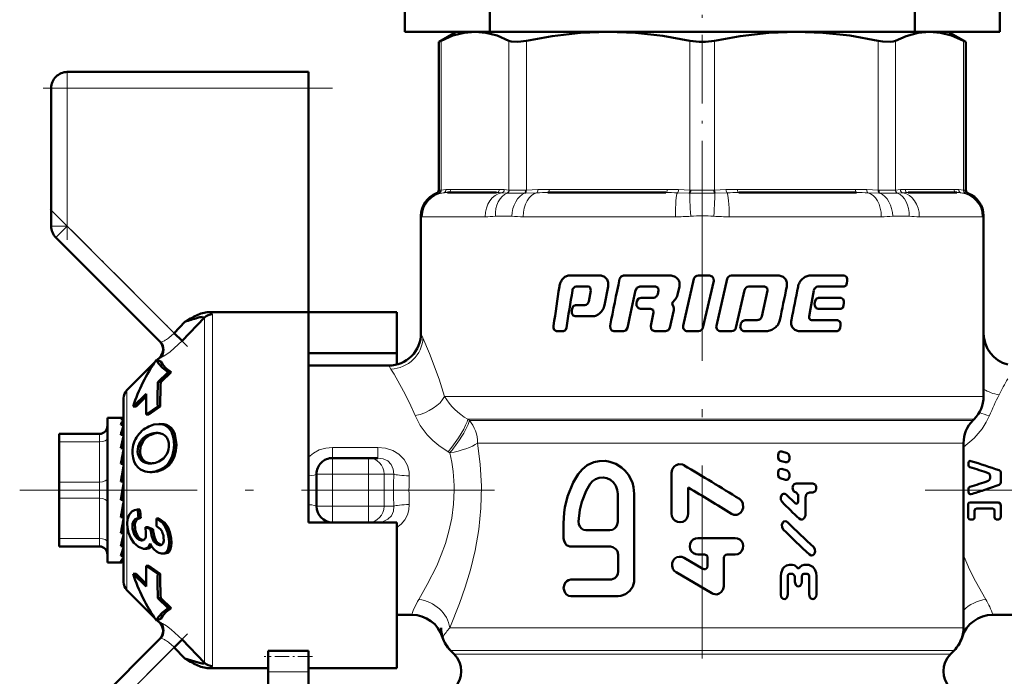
# Model space of a CAD drawing. Extents: x -1976 to 2357, y -1856 to 698.
# Tile 40 of 60: x 104 to 165, y -139 to -98. Entities that reach past the tile are written whole.
import ezdxf

# ---------------------------------------------------------------- set-up
doc = ezdxf.new("R2010")
doc.units = 0
doc.linetypes.add('DASHDOT', pattern=[18.5, 12, -3, 0.5, -3])

msp = doc.modelspace()

# ---------------------------------------------------------------- linework, layer by layer
at = {"color": 7, "linetype": 'DASHDOT', "lineweight": 18, "ltscale": 0.355646}
msp.add_line((146.565, -109.474), (146.565, -95.248), dxfattribs=at)
at = {"color": 7, "lineweight": 50}
for p, q in [((128.065, -98.434), (128.065, -96.434)), ((165.065, -98.434), (165.065, -96.434)), ((133.345, -98.434), (133.345, -96.934)), ((159.786, -98.434), (159.786, -96.934)), ((128.065, -98.434), (131.264, -98.434)), ((131.265, -98.434), (130.169, -99.066)), ((131.265, -98.434), (130.169, -99.066)), ((131.265, -98.434), (132.43, -98.434)), ((132.43, -98.434), (132.398, -98.434)), ((132.461, -98.434), (132.43, -98.434)), ((132.43, -98.434), (140.71, -98.434)), ((140.71, -98.434), (146.565, -98.434)), ((146.565, -98.434), (152.42, -98.434)), ((152.42, -98.434), (160.701, -98.434)), ((159.786, -98.434), (165.065, -98.434)), ((160.701, -98.434), (160.669, -98.434)), ((160.731, -98.434), (160.701, -98.434)), ((160.701, -98.434), (161.865, -98.434)), ((161.865, -98.434), (162.961, -99.066)), ((161.865, -98.434), (162.961, -99.066)), ((130.322, -98.989), (130.169, -99.066)), ((130.169, -108.288), (130.169, -99.066)), ((162.961, -99.066), (162.809, -98.989)), ((162.961, -108.288), (162.961, -99.066)), ((162.961, -108.288), (162.961, -99.066)), ((107.065, -100.934), (122.065, -100.934)), ((122.065, -100.934), (122.065, -101.934)), ((106.065, -110.52), (106.065, -101.934)), ((122.065, -101.934), (122.065, -115.863)), ((133.764, -108.434), (130.726, -108.434)), ((144.3, -108.434), (136.967, -108.434)), ((156.163, -108.434), (148.83, -108.434)), ((162.404, -108.434), (159.367, -108.434)), ((129.065, -109.881), (129.065, -117.184)), ((164.065, -109.881), (164.065, -117.184)), ((164.065, -121.105), (164.065, -109.881)), ((106.358, -111.227), (112.847, -117.715)), ((138.28, -113.59), (140.206, -113.59)), ((141.664, -113.59), (144.55, -113.59)), ((146.047, -113.804), (145.375, -116.713)), ((146.32, -113.59), (147.004, -113.59)), ((148.111, -113.804), (147.441, -116.712)), ((148.381, -113.59), (151.284, -113.59)), ((153.276, -113.59), (155.408, -113.59)), ((138.71, -114.279), (139.47, -114.279)), ((139.625, -114.511), (139.498, -115.204)), ((139.599, -114.346), (139.625, -114.511)), ((140.476, -115.433), (140.706, -114.281)), ((142.676, -114.279), (143.661, -114.279)), ((143.661, -114.279), (143.819, -114.346)), ((143.85, -114.511), (143.797, -114.743)), ((143.819, -114.346), (143.85, -114.511)), ((145.022, -114.798), (145.142, -114.281)), ((146.604, -116.834), (147.277, -113.925)), ((148.661, -116.834), (149.192, -114.492)), ((149.457, -114.279), (150.443, -114.279)), ((150.626, -114.51), (150.272, -116.132)), ((150.443, -114.279), (150.596, -114.346)), ((150.596, -114.346), (150.626, -114.51)), ((153.296, -115.665), (153.509, -114.51)), ((153.749, -114.279), (155.387, -114.279)), ((155.563, -114.064), (155.583, -113.924)), ((142.756, -114.974), (143.506, -114.974)), ((144.72, -115.264), (144.885, -115.088)), ((153.794, -114.974), (155.197, -114.974)), ((138.479, -115.651), (138.457, -115.791)), ((138.676, -115.436), (139.26, -115.436)), ((142.5, -115.187), (142.47, -115.328)), ((142.725, -115.663), (143.351, -115.663)), ((143.351, -115.663), (143.508, -115.73)), ((143.508, -115.73), (143.54, -115.894)), ((144.78, -115.544), (144.704, -115.385)), ((153.211, -116.128), (153.296, -115.665)), ((153.581, -115.187), (153.555, -115.328)), ((153.768, -115.663), (155.175, -115.663)), ((155.355, -115.45), (155.377, -115.31)), ((115.606, -116.196), (114.203, -117.64)), ((114.558, -116.362), (114.383, -116.464)), ((114.735, -116.261), (114.558, -116.362)), ((115.606, -116.195), (115.608, -116.183)), ((122.065, -115.863), (115.875, -115.863)), ((122.065, -126.934), (122.065, -115.863)), ((122.065, -115.863), (127.565, -115.863)), ((127.565, -115.863), (127.565, -118.415)), ((138.653, -116.125), (139.729, -116.125)), ((143.54, -115.894), (143.358, -116.713)), ((144.554, -116.834), (144.783, -115.835)), ((149.233, -116.358), (149.986, -116.358)), ((153.369, -116.359), (154.979, -116.359)), ((114.383, -116.464), (113.708, -117.163)), ((148.967, -116.571), (148.935, -116.712)), ((155.142, -116.835), (155.164, -116.694)), ((114.203, -117.64), (113.708, -117.163)), ((137.486, -117.048), (137.929, -117.048)), ((141.067, -117.048), (141.674, -117.048)), ((143.62, -117.048), (144.286, -117.048)), ((145.647, -117.048), (146.331, -117.048)), ((147.713, -117.047), (148.392, -117.047)), ((149.201, -117.047), (150.547, -117.047)), ((152.616, -117.048), (154.957, -117.048)), ((112.655, -118.84), (112.818, -118.677)), ((122.065, -118.415), (127.565, -118.415)), ((127.565, -118.415), (127.565, -119.12)), ((110.77, -120.725), (112.499, -118.995)), ((112.619, -118.826), (112.616, -118.828)), ((112.879, -118.924), (112.619, -118.826)), ((127.065, -119.184), (122.065, -119.184)), ((112.701, -120.228), (113.347, -119.601)), ((113.529, -119.601), (112.881, -120.228)), ((113.529, -119.601), (113.347, -119.601)), ((112.701, -120.228), (112.881, -120.228)), ((110.565, -132.648), (110.565, -121.22)), ((111.972, -120.938), (111.172, -121.722)), ((111.968, -121.115), (111.347, -121.722)), ((111.347, -121.722), (111.172, -121.722)), ((112.687, -121.734), (111.975, -122.234)), ((112.849, -121.734), (112.136, -122.234)), ((112.849, -121.734), (112.687, -121.734)), ((109.565, -122.434), (109.565, -123.037)), ((110.543, -122.434), (109.565, -122.434)), ((110.543, -122.434), (110.565, -122.435)), ((111.975, -122.234), (112.136, -122.234)), ((109.565, -123.037), (109.565, -131.434)), ((110.565, -122.519), (110.389, -122.519)), ((110.565, -122.875), (110.389, -122.875)), ((110.527, -123.037), (110.565, -122.932)), ((112.917, -122.82), (112.762, -122.82)), ((163.401, -122.598), (163.479, -122.52)), ((106.565, -123.434), (109.065, -123.434)), ((106.565, -123.568), (106.565, -123.434)), ((106.565, -123.934), (106.565, -123.568)), ((110.565, -123.486), (110.389, -123.486)), ((110.565, -123.36), (110.559, -123.486)), ((112.562, -123.377), (112.643, -123.374)), ((112.562, -123.377), (112.714, -123.377)), ((106.565, -126.434), (106.565, -123.934)), ((110.565, -124.313), (110.389, -124.313)), ((110.565, -123.914), (110.544, -124.313)), ((110.565, -124.143), (110.553, -124.313)), ((162.815, -124.012), (162.815, -135.484)), ((110.565, -124.657), (110.523, -125.305)), ((110.565, -124.934), (110.547, -124.934)), ((123.565, -124.934), (125.811, -124.934)), ((125.811, -124.934), (126.391, -124.934)), ((151.275, -124.77), (151.275, -124.857)), ((151.838, -124.629), (151.506, -124.527)), ((151.986, -124.959), (151.986, -124.872)), ((110.565, -125.305), (110.389, -125.305)), ((110.565, -125.543), (110.484, -126.399)), ((112.346, -125.264), (112.326, -125.267)), ((151.42, -125.1), (151.751, -125.202)), ((163.132, -125.178), (163.132, -125.381)), ((112.351, -125.81), (112.206, -125.81)), ((122.565, -127.934), (122.565, -125.934)), ((144.651, -125.864), (144.651, -128.394)), ((151.275, -125.859), (151.275, -125.946)), ((151.838, -125.718), (151.506, -125.616)), ((151.986, -126.048), (151.986, -125.961)), ((164.472, -126.172), (164.472, -126.055)), ((165.14, -126.431), (165.14, -125.872)), ((106.565, -126.434), (106.565, -127.434)), ((110.565, -126.399), (110.389, -126.399)), ((110.389, -127.527), (110.565, -126.528)), ((145.692, -128.394), (145.692, -126.772)), ((151.42, -126.189), (151.751, -126.291)), ((152.399, -126.509), (153.434, -126.509)), ((122.065, -128.934), (122.065, -126.934)), ((141.303, -128.906), (141.303, -127.162)), ((142.333, -132.497), (142.333, -127.162)), ((152.338, -127.747), (151.785, -127.211)), ((152.412, -127.081), (152.399, -127.081)), ((152.535, -127.239), (152.536, -127.62)), ((152.984, -128.443), (152.983, -127.397)), ((153.434, -127.08), (153.233, -127.08)), ((163.132, -126.934), (163.132, -126.853)), ((163.132, -127.061), (163.132, -126.934)), ((106.565, -129.934), (106.565, -127.434)), ((110.389, -127.474), (110.477, -127.474)), ((110.565, -127.527), (110.389, -127.527)), ((110.565, -127.517), (110.477, -127.474)), ((163.097, -128.597), (163.097, -127.846)), ((163.237, -127.691), (164.986, -127.691)), ((165.14, -128.559), (165.14, -127.885)), ((110.565, -128.618), (110.389, -128.618)), ((110.495, -128.047), (110.565, -128.48)), ((111.584, -128.131), (111.439, -128.131)), ((163.501, -128.622), (163.501, -128.217)), ((164.62, -128.063), (163.639, -128.063)), ((164.747, -128.622), (164.747, -128.217)), ((110.565, -128.934), (110.527, -128.934)), ((110.565, -129.346), (110.528, -128.927)), ((110.565, -129.075), (110.535, -129.075)), ((111.644, -128.649), (111.498, -128.649)), ((112.767, -128.69), (112.621, -128.69)), ((127.565, -128.934), (122.065, -128.934)), ((126.391, -128.934), (126.306, -128.934)), ((127.565, -138.005), (127.565, -128.934)), ((137.941, -129.009), (137.941, -129.932)), ((163.386, -128.749), (163.237, -128.749)), ((164.986, -128.749), (164.852, -128.749)), ((110.565, -129.603), (110.389, -129.603)), ((110.565, -130.06), (110.548, -129.783)), ((112.246, -129.358), (111.921, -129.238)), ((112.069, -129.238), (111.921, -129.238)), ((112.069, -129.238), (112.394, -129.358)), ((112.394, -129.358), (112.246, -129.358)), ((112.962, -129.512), (112.966, -129.521)), ((139.321, -129.419), (140.823, -129.419)), ((106.565, -129.934), (106.565, -130.434)), ((109.065, -130.434), (106.565, -130.434)), ((110.565, -130.42), (110.389, -130.42)), ((111.709, -130.055), (111.673, -130.053)), ((112.838, -130.353), (112.802, -130.351)), ((138.387, -130.445), (140.846, -130.445)), ((146.292, -129.908), (148.611, -129.908)), ((110.565, -131.018), (110.389, -131.018)), ((110.565, -130.578), (110.562, -130.512)), ((111.847, -130.573), (111.799, -130.571)), ((112.001, -130.573), (111.847, -130.573)), ((112.979, -130.872), (112.93, -130.87)), ((113.132, -130.872), (112.979, -130.872)), ((141.338, -130.958), (141.338, -131.984)), ((146.696, -130.935), (146.292, -130.935)), ((148.108, -130.935), (148.611, -130.935)), ((110.444, -131.434), (109.565, -131.434)), ((110.565, -131.36), (110.389, -131.36)), ((110.565, -131.423), (110.499, -131.423)), ((111.975, -131.633), (112.687, -132.133)), ((112.136, -131.633), (111.975, -131.633)), ((112.136, -131.633), (112.849, -132.133)), ((146.595, -131.823), (145.434, -131.138)), ((146.898, -131.141), (146.898, -131.644)), ((147.907, -132.896), (147.907, -131.141)), ((151.986, -131.569), (152.17, -131.569)), ((152.912, -131.567), (153.1, -131.567)), ((111.172, -132.145), (111.972, -132.93)), ((111.347, -132.145), (111.172, -132.145)), ((111.347, -132.145), (111.968, -132.752)), ((112.849, -132.133), (112.687, -132.133)), ((144.93, -132.031), (147.151, -133.344)), ((151.444, -132.283), (151.445, -133.423)), ((151.878, -133.423), (151.877, -132.298)), ((152.195, -132.139), (151.999, -132.139)), ((152.318, -132.297), (152.318, -132.63)), ((152.764, -132.629), (152.764, -132.296)), ((153.088, -132.138), (152.888, -132.138)), ((153.213, -132.296), (153.214, -133.42)), ((153.667, -133.42), (153.666, -132.279)), ((138.387, -132.497), (140.846, -132.497)), ((110.77, -133.143), (112.499, -134.872)), ((138.387, -133.523), (141.338, -133.523)), ((112.701, -133.64), (113.347, -134.267)), ((112.881, -133.64), (112.701, -133.64)), ((112.881, -133.64), (113.529, -134.267)), ((113.529, -134.267), (113.347, -134.267)), ((128.499, -134.684), (127.565, -134.684)), ((164.631, -134.684), (171.065, -134.684)), ((112.616, -135.04), (112.619, -135.042)), ((112.619, -135.042), (112.879, -134.943)), ((112.655, -135.028), (112.818, -135.191)), ((112.847, -136.152), (106.651, -142.348)), ((113.708, -136.705), (114.203, -136.228)), ((114.203, -136.228), (115.606, -137.672)), ((114.383, -137.403), (113.708, -136.705)), ((119.565, -136.93), (122.065, -136.93)), ((119.565, -136.93), (119.565, -137.266)), ((122.065, -136.93), (122.065, -137.266)), ((130.901, -136.898), (131.126, -137.123)), ((162.005, -137.123), (162.229, -136.898)), ((114.383, -137.403), (114.558, -137.506)), ((114.558, -137.506), (114.735, -137.606)), ((119.565, -137.266), (119.565, -138.22)), ((122.065, -137.266), (122.065, -138.22)), ((115.875, -138.005), (119.565, -138.005)), ((119.565, -141.081), (119.565, -138.22)), ((122.065, -138.005), (127.565, -138.005)), ((122.065, -141.081), (122.065, -138.22))]:
    msp.add_line(p, q, dxfattribs=at)
at = {"color": 7, "lineweight": 18}
for p, q in [((130.322, -98.989), (130.322, -108.275)), ((134.538, -108.275), (134.538, -98.989)), ((135.62, -98.989), (135.62, -108.275)), ((145.8, -108.275), (145.8, -98.989)), ((147.331, -98.989), (147.331, -108.275)), ((157.51, -108.275), (157.51, -98.989)), ((158.592, -98.989), (158.592, -108.275)), ((162.809, -108.275), (162.809, -98.989)), ((107.065, -101.934), (107.065, -100.934)), ((106.065, -101.934), (107.065, -101.934)), ((107.065, -101.934), (122.065, -101.934)), ((107.065, -101.934), (107.065, -110.52)), ((130.169, -108.288), (130.301, -108.277)), ((130.301, -108.277), (130.322, -108.275)), ((130.322, -108.275), (130.615, -108.247)), ((130.911, -108.234), (133.949, -108.234)), ((134.245, -108.247), (134.538, -108.275)), ((134.538, -108.275), (134.56, -108.277)), ((135.569, -108.277), (135.62, -108.275)), ((135.62, -108.275), (136.329, -108.247)), ((137.044, -108.234), (144.377, -108.234)), ((145.091, -108.247), (145.8, -108.275)), ((145.8, -108.275), (145.852, -108.277)), ((147.278, -108.277), (147.331, -108.275)), ((147.331, -108.275), (148.039, -108.247)), ((148.754, -108.234), (156.087, -108.234)), ((156.801, -108.247), (157.51, -108.275)), ((157.51, -108.275), (157.562, -108.277)), ((158.57, -108.277), (158.592, -108.275)), ((158.592, -108.275), (158.886, -108.247)), ((159.182, -108.234), (162.219, -108.234)), ((162.515, -108.247), (162.809, -108.275)), ((162.809, -108.275), (162.83, -108.277)), ((162.83, -108.277), (162.961, -108.288)), ((130.169, -108.469), (130.039, -108.476)), ((130.189, -108.468), (130.169, -108.469)), ((130.455, -108.445), (130.189, -108.468)), ((134.4, -108.468), (134.079, -108.445)), ((134.427, -108.469), (134.4, -108.468)), ((135.571, -108.468), (135.515, -108.469)), ((136.268, -108.445), (135.571, -108.468)), ((145.737, -108.468), (145.017, -108.445)), ((145.796, -108.469), (145.737, -108.468)), ((147.393, -108.468), (147.335, -108.469)), ((148.113, -108.445), (147.393, -108.468)), ((157.559, -108.468), (156.862, -108.445)), ((157.615, -108.469), (157.559, -108.468)), ((158.73, -108.468), (158.703, -108.469)), ((159.052, -108.445), (158.73, -108.468)), ((162.941, -108.468), (162.676, -108.445)), ((162.962, -108.469), (162.941, -108.468)), ((163.091, -108.476), (162.962, -108.469)), ((129.08, -109.908), (129.065, -109.881)), ((129.145, -109.934), (133.064, -109.934)), ((134.711, -109.908), (133.692, -109.908)), ((135.431, -109.934), (144.891, -109.934)), ((148.239, -109.934), (157.699, -109.934)), ((159.439, -109.908), (158.419, -109.908)), ((160.067, -109.934), (163.985, -109.934)), ((164.065, -109.881), (164.05, -109.908)), ((106.065, -110.52), (107.065, -110.52)), ((106.358, -111.227), (107.065, -110.52)), ((113.708, -117.163), (107.065, -110.52)), ((115.606, -126.934), (115.606, -116.195)), ((116.101, -115.996), (116.101, -126.934)), ((129.065, -117.184), (129.187, -117.458)), ((127.201, -119.402), (127.065, -119.184)), ((110.77, -126.934), (110.77, -120.725)), ((130.533, -121.105), (164.065, -121.105)), ((113.07, -122.831), (112.917, -122.831)), ((131.978, -122.52), (163.479, -122.52)), ((131.978, -122.52), (132.08, -122.598)), ((132.08, -122.598), (163.401, -122.598)), ((109.065, -123.434), (109.065, -123.439)), ((109.065, -123.439), (109.065, -123.568)), ((109.065, -123.568), (109.065, -123.934)), ((112.274, -123.484), (112.122, -123.484)), ((113.621, -123.192), (113.47, -123.192)), ((109.065, -123.934), (106.565, -123.934)), ((109.065, -126.434), (109.065, -123.934)), ((111.756, -123.931), (111.605, -123.931)), ((113.847, -123.94), (113.699, -123.94)), ((123.565, -124.277), (123.565, -124.934)), ((123.565, -124.277), (126.391, -124.277)), ((126.391, -124.277), (126.391, -124.934)), ((132.584, -124.012), (132.791, -124.012)), ((132.791, -124.012), (160.13, -124.012)), ((160.13, -124.012), (162.815, -124.012)), ((111.59, -124.551), (111.441, -124.551)), ((113.783, -124.651), (113.637, -124.651)), ((123.565, -124.934), (123.565, -125.934)), ((125.811, -125.934), (125.811, -124.934)), ((130.864, -124.611), (130.758, -124.549)), ((111.717, -124.964), (111.57, -124.964)), ((112.027, -125.212), (111.881, -125.212)), ((113.499, -125.258), (113.353, -125.258)), ((113.016, -125.647), (112.871, -125.647)), ((122.565, -125.934), (123.565, -125.934)), ((123.565, -125.934), (123.565, -127.934)), ((125.811, -125.934), (123.565, -125.934)), ((125.811, -127.934), (125.811, -125.934)), ((125.811, -125.934), (126.772, -125.934)), ((127.374, -125.934), (126.772, -125.934)), ((126.772, -125.934), (126.772, -127.934)), ((106.565, -126.434), (109.065, -126.434)), ((109.065, -126.434), (109.065, -127.434)), ((110.77, -126.934), (110.77, -133.143)), ((115.606, -137.672), (115.606, -126.934)), ((116.101, -126.934), (116.101, -137.871)), ((109.065, -127.434), (106.565, -127.434)), ((109.065, -129.934), (109.065, -127.434)), ((122.565, -127.934), (123.565, -127.934)), ((123.565, -127.934), (125.811, -127.934)), ((123.565, -128.934), (123.565, -127.934)), ((125.811, -127.934), (126.772, -127.934)), ((125.811, -127.934), (125.811, -128.934)), ((126.772, -127.934), (127.374, -127.934)), ((113.31, -129.208), (113.163, -129.208)), ((111.278, -129.339), (111.129, -129.339)), ((111.476, -129.834), (111.324, -129.834)), ((112.405, -129.489), (112.257, -129.489)), ((106.565, -129.934), (109.065, -129.934)), ((109.065, -129.934), (109.065, -130.434)), ((111.743, -130.053), (111.673, -130.053)), ((112.872, -130.351), (112.802, -130.351)), ((113.525, -129.934), (113.376, -129.934)), ((113.468, -130.647), (113.317, -130.647)), ((162.815, -130.991), (162.846, -131.068)), ((162.846, -131.068), (162.816, -131.075)), ((112.818, -135.191), (112.829, -135.188)), ((130.86, -135.484), (162.815, -135.484)), ((107.065, -143.348), (113.708, -136.705)), ((162.229, -136.898), (130.901, -136.898)), ((131.126, -137.123), (162.005, -137.123)), ((122.065, -138.22), (119.565, -138.22))]:
    msp.add_line(p, q, dxfattribs=at)
at = {"color": 7, "linetype": 'DASHDOT', "lineweight": 18, "ltscale": 0.257589}
msp.add_line((107.065, -101.075), (107.065, -111.379), dxfattribs=at)
at = {"color": 7, "linetype": 'DASHDOT', "lineweight": 18, "ltscale": 0.450015}
msp.add_line((123.565, -101.934), (105.565, -101.934), dxfattribs=at)
at = {"color": 7, "linetype": 'DASHDOT', "lineweight": 18}
for p, q in [((146.565, -106.898), (146.565, -142.59)), ((133.638, -126.934), (104.103, -126.934)), ((160.439, -126.934), (188.94, -126.934))]:
    msp.add_line(p, q, dxfattribs=at)
at = {"color": 7, "linetype": 'DASHDOT', "lineweight": 18, "ltscale": 0.302371}
msp.add_line((105.999, -109.453), (114.551, -118.006), dxfattribs=at)
at = {"color": 7, "linetype": 'DASHDOT', "lineweight": 18, "ltscale": 0.067371}
msp.add_line((123.341, -125.934), (126.035, -125.934), dxfattribs=at)
at = {"color": 7, "linetype": 'DASHDOT', "lineweight": 18, "ltscale": 0.06}
for p, q in [((123.565, -128.134), (123.565, -125.734)), ((125.811, -128.134), (125.811, -125.734))]:
    msp.add_line(p, q, dxfattribs=at)
at = {"color": 7, "linetype": 'DASHDOT', "lineweight": 18, "ltscale": 0.067386}
msp.add_line((126.035, -127.934), (123.34, -127.934), dxfattribs=at)
at = {"color": 7, "linetype": 'DASHDOT', "lineweight": 18, "ltscale": 0.296715}
msp.add_line((114.538, -135.875), (106.146, -144.268), dxfattribs=at)
at = {"color": 7, "linetype": 'DASHDOT', "lineweight": 18, "ltscale": 0.075015}
msp.add_line((122.315, -137.266), (119.315, -137.266), dxfattribs=at)
at = {"color": 7, "lineweight": 50}
for points in [[(132.43, -98.434), (131.751, -98.493), (131.055, -98.674), (130.322, -98.989)], [(134.538, -98.989), (133.805, -98.674), (133.108, -98.493), (132.43, -98.434)], [(140.71, -98.434), (138.989, -98.499), (137.219, -98.699), (135.62, -98.989)], [(145.8, -98.989), (144.111, -98.686), (142.414, -98.498), (140.71, -98.434)], [(152.42, -98.434), (150.699, -98.499), (148.929, -98.699), (147.331, -98.989)], [(157.51, -98.989), (155.742, -98.674), (154.06, -98.493), (152.42, -98.434)], [(160.701, -98.434), (159.988, -98.499), (159.254, -98.699), (158.592, -98.989)], [(162.809, -98.989), (162.076, -98.674), (161.38, -98.493), (160.701, -98.434)], [(135.62, -98.989), (135.086, -99.063), (134.683, -99.039), (134.538, -98.989)], [(158.592, -98.989), (158.447, -99.039), (158.263, -99.063), (157.794, -99.039), (157.51, -98.989)], [(141.664, -113.59), (141.519, -113.64), (141.42, -113.804)], [(147.277, -113.925), (147.269, -113.778), (147.185, -113.656), (147.004, -113.59)], [(155.583, -113.924), (155.58, -113.791), (155.535, -113.671), (155.408, -113.59)], [(142.421, -114.493), (142.498, -114.352), (142.676, -114.279)], [(155.387, -114.279), (155.507, -114.209), (155.563, -114.064)], [(142.756, -114.974), (142.606, -115.024), (142.5, -115.187)], [(153.794, -114.974), (153.654, -115.039), (153.581, -115.187)], [(155.377, -115.31), (155.375, -115.176), (155.328, -115.055), (155.197, -114.974)], [(138.676, -115.436), (138.543, -115.503), (138.479, -115.651)], [(142.47, -115.328), (142.476, -115.472), (142.591, -115.624), (142.725, -115.663)], [(153.555, -115.328), (153.559, -115.466), (153.65, -115.619), (153.768, -115.663)], [(155.175, -115.663), (155.298, -115.595), (155.355, -115.45)], [(138.457, -115.791), (138.46, -115.926), (138.489, -116.01), (138.542, -116.079), (138.653, -116.125)], [(149.233, -116.358), (149.063, -116.418), (148.967, -116.571)], [(155.164, -116.694), (155.162, -116.561), (155.122, -116.451), (154.979, -116.359)], [(137.317, -116.712), (137.319, -116.844), (137.361, -116.965), (137.486, -117.048)], [(137.929, -117.048), (138.053, -116.979), (138.113, -116.834)], [(140.831, -116.713), (140.852, -116.899), (140.94, -117.007), (141.067, -117.048)], [(141.674, -117.048), (141.819, -116.997), (141.92, -116.834)], [(143.358, -116.713), (143.384, -116.904), (143.444, -116.98), (143.62, -117.048)], [(144.286, -117.048), (144.457, -116.988), (144.554, -116.834)], [(154.957, -117.048), (155.082, -116.98), (155.142, -116.835)], [(112.619, -118.826), (112.74, -119.067), (112.989, -119.326), (113.347, -119.601)], [(112.879, -118.924), (113.004, -119.137), (113.225, -119.363), (113.529, -119.601)], [(112.139, -122.97), (112.455, -122.859), (112.762, -122.82)], [(113.621, -123.192), (113.753, -123.461), (113.847, -123.94)], [(111.756, -123.931), (111.623, -124.232), (111.59, -124.551)], [(111.627, -125.651), (111.463, -125.527), (111.328, -125.366), (111.223, -125.164), (111.154, -124.932), (111.12, -124.674)], [(111.57, -124.964), (111.456, -124.68), (111.441, -124.551)], [(111.59, -124.551), (111.627, -124.775), (111.717, -124.964)], [(113.251, -124.703), (113.053, -124.959), (112.756, -125.152)], [(151.506, -124.527), (151.395, -124.538), (151.335, -124.587), (151.278, -124.732), (151.275, -124.77)], [(151.275, -124.857), (151.288, -124.948), (151.346, -125.054), (151.42, -125.1)], [(151.986, -124.872), (151.973, -124.781), (151.932, -124.698), (151.838, -124.629)], [(142.333, -127.162), (142.283, -126.739), (142.214, -126.461), (141.969, -125.98), (141.771, -125.735), (141.542, -125.525), (141.19, -125.304), (140.82, -125.168), (140.546, -125.119), (140.142, -125.123), (139.813, -125.194), (139.402, -125.382), (139.083, -125.65), (138.843, -125.931)], [(145.431, -125.389), (145.33, -125.344), (145.109, -125.322), (144.949, -125.369), (144.812, -125.466), (144.688, -125.651), (144.651, -125.864)], [(151.751, -125.202), (151.863, -125.192), (151.924, -125.143), (151.983, -124.998), (151.986, -124.959)], [(112.871, -125.647), (112.537, -125.767), (112.206, -125.81)], [(138.843, -125.931), (138.537, -126.451), (138.188, -127.321), (138.025, -128.013), (137.98, -128.329), (137.941, -129.009)], [(141.303, -127.162), (141.273, -126.908), (141.184, -126.668), (141.041, -126.459), (140.853, -126.294), (140.633, -126.184), (140.394, -126.138), (140.155, -126.158), (139.93, -126.242), (139.735, -126.382), (139.596, -126.546)], [(151.506, -125.616), (151.395, -125.626), (151.335, -125.676), (151.278, -125.821), (151.275, -125.859)], [(151.275, -125.946), (151.288, -126.036), (151.346, -126.142), (151.42, -126.189)], [(151.751, -126.291), (151.863, -126.281), (151.924, -126.232), (151.983, -126.086), (151.986, -126.048)], [(151.986, -125.961), (151.973, -125.87), (151.932, -125.787), (151.838, -125.718)], [(164.472, -126.055), (164.461, -125.985), (164.413, -125.905), (164.354, -125.869)], [(164.354, -126.359), (164.413, -126.322), (164.461, -126.241), (164.472, -126.172)], [(165.032, -125.693), (165.088, -125.729), (165.131, -125.806), (165.14, -125.872)], [(139.596, -126.546), (139.346, -126.969), (139.065, -127.663), (138.944, -128.15), (138.866, -128.891)], [(152.399, -126.51), (152.279, -126.555), (152.213, -126.64), (152.179, -126.758), (152.188, -126.881), (152.265, -127.022), (152.399, -127.081)], [(153.434, -127.08), (153.574, -127.019), (153.622, -126.953), (153.658, -126.833), (153.65, -126.707), (153.582, -126.579), (153.434, -126.509)], [(165.14, -126.431), (165.123, -126.518), (165.032, -126.611)], [(151.785, -127.211), (151.721, -127.167), (151.619, -127.158), (151.559, -127.183), (151.51, -127.227), (151.445, -127.373), (151.451, -127.534), (151.525, -127.667)], [(152.412, -127.081), (152.533, -127.217), (152.535, -127.239)], [(152.983, -127.397), (153.026, -127.22), (153.079, -127.147), (153.233, -127.08)], [(163.28, -127.187), (163.235, -127.19), (163.174, -127.162), (163.139, -127.104), (163.132, -127.061)], [(148.38, -128.399), (148.533, -128.46), (148.707, -128.463), (148.822, -128.425), (148.958, -128.327), (149.055, -128.19), (149.105, -128.033), (149.085, -127.759), (149.016, -127.62), (148.87, -127.478)], [(152.536, -127.62), (152.514, -127.711), (152.485, -127.747), (152.447, -127.772), (152.389, -127.775), (152.338, -127.747)], [(163.097, -127.846), (163.11, -127.779), (163.152, -127.723), (163.237, -127.691)], [(164.986, -127.691), (165.102, -127.757), (165.14, -127.885)], [(110.81, -129.271), (110.79, -128.998), (110.812, -128.742), (110.912, -128.464), (111.086, -128.27), (111.25, -128.18), (111.439, -128.131)], [(144.651, -128.394), (144.678, -128.557), (144.751, -128.706), (144.867, -128.825), (145.016, -128.901), (145.181, -128.926), (145.345, -128.895), (145.491, -128.814), (145.603, -128.691), (145.671, -128.538), (145.692, -128.394)], [(152.586, -128.697), (152.689, -128.755), (152.805, -128.748), (152.901, -128.678), (152.98, -128.501), (152.984, -128.443)], [(163.237, -128.749), (163.171, -128.731), (163.11, -128.663), (163.097, -128.597)], [(163.501, -128.622), (163.49, -128.677), (163.441, -128.734), (163.386, -128.749)], [(163.639, -128.063), (163.538, -128.112), (163.501, -128.217)], [(164.747, -128.217), (164.714, -128.113), (164.62, -128.063)], [(164.852, -128.749), (164.774, -128.707), (164.747, -128.622)], [(165.14, -128.559), (165.116, -128.662), (165.084, -128.706), (164.986, -128.749)], [(111.129, -129.339), (111.128, -129.026), (111.183, -128.861), (111.285, -128.739), (111.498, -128.649)], [(111.644, -128.649), (111.432, -128.739), (111.331, -128.86), (111.276, -129.024), (111.278, -129.339)], [(112.615, -129.176), (112.855, -129.36), (112.962, -129.512)], [(112.621, -128.69), (112.982, -128.967), (113.163, -129.208)], [(112.767, -128.69), (113.128, -128.967), (113.31, -129.208)], [(113.163, -129.208), (113.301, -129.552), (113.376, -129.934)], [(113.31, -129.208), (113.449, -129.552), (113.525, -129.934)], [(138.866, -128.891), (138.885, -129.052), (138.948, -129.2), (139.05, -129.318), (139.18, -129.394), (139.321, -129.419)], [(140.823, -129.419), (140.97, -129.394), (141.105, -129.32), (141.212, -129.206), (141.28, -129.061), (141.303, -128.906)], [(151.86, -128.918), (151.795, -128.875), (151.694, -128.865), (151.634, -128.89), (151.584, -128.934), (151.518, -129.08), (151.525, -129.242), (151.599, -129.374)], [(111.203, -130.207), (111.009, -129.922), (110.877, -129.589), (110.81, -129.271)], [(111.673, -130.053), (111.542, -130.018), (111.421, -129.938), (111.324, -129.834)], [(111.476, -129.834), (111.603, -129.964), (111.779, -130.046)], [(111.959, -129.72), (111.943, -129.859), (111.889, -129.972)], [(112.802, -130.351), (112.634, -130.298), (112.457, -130.126), (112.379, -129.98), (112.303, -129.748), (112.257, -129.489)], [(112.405, -129.489), (112.481, -129.853), (112.569, -130.063), (112.688, -130.224), (112.907, -130.345)], [(111.799, -130.571), (111.499, -130.465), (111.203, -130.207)], [(112.215, -130.256), (112.111, -130.455), (111.994, -130.544), (111.847, -130.573)], [(112.93, -130.87), (112.769, -130.833), (112.615, -130.753), (112.465, -130.624), (112.333, -130.458), (112.215, -130.256)], [(113.055, -129.849), (113.065, -130.089), (113.037, -130.221), (112.976, -130.31), (112.914, -130.343), (112.838, -130.353)], [(113.376, -129.934), (113.395, -130.177), (113.385, -130.404), (113.317, -130.647)], [(113.525, -129.934), (113.545, -130.177), (113.535, -130.405), (113.468, -130.647)], [(137.941, -129.932), (137.964, -130.091), (138.026, -130.235), (138.126, -130.349), (138.32, -130.439), (138.387, -130.445)], [(140.846, -130.445), (140.997, -130.471), (141.194, -130.596), (141.285, -130.728), (141.338, -130.958)], [(146.292, -129.908), (146.134, -129.935), (145.991, -130.009), (145.879, -130.126), (145.808, -130.274), (145.787, -130.435), (145.817, -130.595), (145.895, -130.739), (146.013, -130.85), (146.161, -130.917), (146.292, -130.935)], [(148.611, -130.935), (148.77, -130.907), (148.913, -130.831), (149.025, -130.708), (149.093, -130.556), (149.11, -130.393), (149.082, -130.251), (149.016, -130.12), (148.903, -130.005), (148.755, -129.931), (148.611, -129.908)], [(113.317, -130.647), (113.227, -130.776), (113.105, -130.853), (112.979, -130.872)], [(113.468, -130.647), (113.394, -130.761), (113.295, -130.837), (113.132, -130.872)], [(145.434, -131.138), (145.289, -131.082), (145.134, -131.071), (144.989, -131.108), (144.861, -131.188), (144.758, -131.307), (144.693, -131.466), (144.683, -131.645), (144.732, -131.815), (144.824, -131.947), (144.93, -132.031)], [(153.227, -130.94), (153.342, -130.996), (153.443, -130.978), (153.507, -130.931), (153.554, -130.864), (153.587, -130.743), (153.576, -130.618), (153.498, -130.483)], [(146.898, -131.644), (146.86, -131.764), (146.758, -131.84), (146.672, -131.848), (146.595, -131.823)], [(151.986, -131.569), (151.8, -131.612), (151.678, -131.694), (151.581, -131.807), (151.465, -132.084), (151.444, -132.283)], [(152.447, -131.729), (152.297, -131.598), (152.17, -131.569)], [(152.912, -131.568), (152.755, -131.612), (152.632, -131.729)], [(153.666, -132.279), (153.64, -132.068), (153.564, -131.872), (153.437, -131.708), (153.186, -131.576), (153.1, -131.567)], [(141.338, -131.984), (141.313, -132.144), (141.242, -132.288), (141.132, -132.401), (140.92, -132.491), (140.846, -132.497)], [(151.877, -132.298), (151.897, -132.211), (151.939, -132.159), (151.999, -132.139)], [(152.195, -132.139), (152.316, -132.275), (152.318, -132.297)], [(152.632, -131.729), (152.582, -131.773), (152.517, -131.78), (152.477, -131.761), (152.447, -131.729)], [(152.764, -132.296), (152.784, -132.208), (152.828, -132.157), (152.888, -132.138)], [(153.088, -132.138), (153.154, -132.161), (153.192, -132.207), (153.213, -132.296)], [(138.387, -132.497), (138.253, -132.521), (138.141, -132.582), (138.034, -132.695), (137.963, -132.851), (137.941, -133.018), (138.009, -133.282), (138.1, -133.404), (138.242, -133.495), (138.387, -133.523)], [(141.338, -133.523), (141.494, -133.51), (141.795, -133.408), (142.061, -133.201), (142.239, -132.928), (142.322, -132.642), (142.333, -132.497)], [(147.151, -133.344), (147.247, -133.388), (147.46, -133.41), (147.614, -133.366), (147.747, -133.275), (147.867, -133.098), (147.907, -132.896)], [(152.318, -132.63), (152.376, -132.822), (152.466, -132.898), (152.54, -132.915)], [(152.54, -132.915), (152.649, -132.878), (152.743, -132.749), (152.764, -132.629)], [(151.445, -133.423), (151.479, -133.578), (151.524, -133.644), (151.588, -133.691), (151.69, -133.705), (151.74, -133.688), (151.803, -133.638), (151.847, -133.571), (151.878, -133.423)], [(153.214, -133.42), (153.254, -133.582), (153.305, -133.648), (153.373, -133.692), (153.472, -133.702), (153.541, -133.675), (153.642, -133.55), (153.667, -133.42)], [(113.347, -134.267), (112.989, -134.541), (112.74, -134.801), (112.619, -135.042)], [(113.529, -134.267), (113.225, -134.504), (113.004, -134.731), (112.879, -134.943)], [(115.606, -137.672), (115.608, -137.687), (115.602, -137.699), (115.588, -137.708), (115.554, -137.714), (115.456, -137.708), (115.201, -137.654), (114.383, -137.403)]]:
    msp.add_lwpolyline(points, dxfattribs=at)
at = {"color": 7, "lineweight": 18}
for points in [[(134.56, -108.277), (135.071, -108.288), (135.569, -108.277)], [(157.562, -108.277), (158.259, -108.288), (158.57, -108.277)], [(115.608, -116.183), (115.603, -116.17), (115.595, -116.163), (115.571, -116.155), (115.478, -116.157)], [(129.187, -117.458), (129.601, -118.441), (130.195, -120.039), (130.533, -121.105)], [(114.203, -117.64), (113.46, -118.323), (113.076, -118.6), (112.927, -118.684), (112.864, -118.705), (112.852, -118.705), (112.847, -118.702)], [(112.847, -117.715), (112.851, -117.718), (112.863, -117.723), (112.881, -117.724), (112.951, -117.709)], [(128.7, -122.301), (128.347, -121.501), (127.986, -120.777), (127.389, -119.712), (127.201, -119.402)], [(130.758, -124.549), (130.176, -124.157), (129.795, -123.836), (129.452, -123.486), (129.018, -122.912), (128.7, -122.301)], [(164.43, -122.301), (164.23, -122.714), (163.975, -123.114), (163.468, -123.709), (162.815, -124.261)], [(122.065, -124.876), (122.376, -124.624), (122.735, -124.436), (123.142, -124.317), (123.565, -124.277)], [(126.391, -124.277), (126.864, -124.324), (127.313, -124.469), (127.698, -124.703), (128.011, -125.02), (128.22, -125.39), (128.326, -125.799), (128.336, -126.048)], [(132.584, -124.012), (132.754, -125.325), (132.826, -126.681), (132.793, -128.05), (132.656, -129.386), (132.429, -130.681), (132.139, -131.884), (131.814, -132.972), (131.461, -133.987), (130.86, -135.484)], [(127.374, -125.934), (127.346, -125.624), (127.22, -125.342), (127.004, -125.12), (126.718, -124.98), (126.391, -124.934)], [(128.927, -133.73), (129.46, -132.806), (130.043, -131.634), (130.327, -130.962), (130.587, -130.24), (130.808, -129.485), (130.982, -128.68), (131.099, -127.813), (131.138, -126.934)], [(126.391, -128.934), (126.721, -128.887), (127.011, -128.743), (127.224, -128.519), (127.348, -128.237), (127.374, -127.934)], [(128.336, -127.819), (128.313, -128.154), (128.221, -128.477), (128.061, -128.777), (127.841, -129.04), (127.565, -129.26)], [(162.846, -131.068), (163.189, -131.857), (163.552, -132.585), (164.203, -133.73)], [(128.59, -134.411), (128.854, -133.86), (128.927, -133.73)], [(112.847, -135.166), (112.853, -135.163), (112.872, -135.164), (112.986, -135.213), (113.239, -135.377), (113.529, -135.601), (114.203, -136.228)], [(112.951, -136.158), (112.887, -136.144), (112.866, -136.144), (112.851, -136.149), (112.847, -136.152)], [(116.101, -137.871), (116.098, -137.891), (116.091, -137.905), (116.067, -137.929), (115.928, -137.991), (115.875, -138.005)]]:
    msp.add_lwpolyline(points, dxfattribs=at)
at = {"color": 7, "lineweight": 50}
for centre, radius, start, end in [((146.554, -95.339), 3.727, 258.32363, 270.17092), ((146.576, -95.336), 3.73, 269.8334, 281.6705), ((107.065, -101.934), 1, 90, 180.00001), ((129.969, -108.288), 0.2, 290.51672, 0.00001), ((163.161, -108.288), 0.2, 179.99999, 249.48328), ((163.161, -108.288), 0.2, 179.99999, 249.48328), ((130.565, -109.881), 1.5, 110.51769, 180.00001), ((130.565, -109.881), 1.5, 110.51769, 180.00001), ((162.565, -109.881), 1.5, 0, 69.48231), ((162.565, -109.881), 1.5, 0, 69.48231), ((107.065, -110.52), 1, 179.99999, 225), ((138.573, -114.381), 0.903, 139.34448, 155.83579), ((138.41, -114.257), 0.698, 118.64801, 138.38533), ((138.283, -114.02), 0.429, 90.37964, 118.93589), ((140.213, -114.081), 0.49, 62.94137, 90.80663), ((140.208, -114.094), 0.504, 36.71166, 63.10246), ((140.153, -114.12), 0.563, 11.0898, 35.48592), ((612.596, -210.708), 481.038, 168.37832, 168.73183), ((144.561, -114.269), 0.679, 66.86778, 90.91643), ((144.597, -114.18), 0.582, 41.67945, 66.67461), ((144.632, -114.13), 0.523, 13.16347, 40.22223), ((146.316, -113.866), 0.275, 89.11094, 166.97414), ((148.378, -113.863), 0.273, 89.42465, 167.35887), ((151.294, -114.16), 0.57, 64.7254, 91.02408), ((151.309, -114.118), 0.525, 38.27596, 64.22031), ((151.28, -114.122), 0.551, 11.57455, 36.69941), ((153.434, -114.486), 0.941, 132.47232, 149.73463), ((153.393, -114.454), 0.888, 114.39792, 131.88496), ((153.281, -114.205), 0.615, 90.44462, 114.47841), ((469.69, -164.157), 335.742, 171.45687, 171.87621), ((138.632, -114.406), 0.967, 155.89295, 172.56033), ((487.046, -172.1), 353.283, 170.61815, 171.00002), ((138.815, -114.568), 0.331, 137.97854, 169.90399), ((138.716, -114.47), 0.191, 91.7893, 139.72297), ((139.477, -114.423), 0.143, 32.35771, 92.77573), ((139.98, -114.145), 0.738, 349.41436, 10.45974), ((705.904, -236.128), 576.462, 167.8188, 168.056805), ((144.523, -114.145), 0.633, 347.61232, 12.21465), ((149.456, -114.549), 0.269, 89.79962, 167.93274), ((-346.632, -11.732), 508.891, 348.13579, 348.37446), ((151.103, -114.145), 0.729, 349.27734, 10.5953), ((-292.221, -26.249), 453.372, 348.53592, 348.80355), ((153.313, -114.421), 0.803, 149.39975, 170.02369), ((153.828, -114.576), 0.325, 134.95166, 168.1808), ((153.754, -114.493), 0.214, 91.42166, 136.75346), ((143.506, -114.689), 0.285, 269.99662, 310.11942), ((143.495, -114.664), 0.312, 308.6956, 345.32352), ((144.177, -114.577), 0.873, 324.15142, 345.36059), ((139.253, -115.22), 0.216, 271.91106, 316.52874), ((139.178, -115.139), 0.326, 315.23756, 348.51035), ((139.565, -115.233), 0.938, 312.66575, 329.88648), ((139.644, -115.279), 0.847, 329.94761, 349.49191), ((144.776, -115.332), 0.0879, 129.32456, 216.22491), ((144.186, -115.695), 0.613, 346.7671, 14.18779), ((118.298, -127.861), 12.05, 106.98067, 108.95648), ((117.689, -121.518), 6.03, 115.46142, 119.32905), ((118.189, -127.29), 11.472, 105.32482, 107.29502), ((116.239, -118.419), 2.608, 107.04695, 115.96607), ((115.846, -118.632), 2.503, 98.44714, 105.97282), ((115.892, -117.267), 1.405, 90.71488, 107.30097), ((139.725, -115.527), 0.598, 270.29965, 294.79983), ((139.624, -115.29), 0.856, 294.32318, 312.37788), ((149.978, -116.058), 0.301, 271.63838, 308.53927), ((149.992, -116.062), 0.289, 306.92792, 346.03383), ((150.533, -116.161), 0.877, 327.99899, 347.14814), ((152.738, -116.503), 0.647, 167.08125, 191.02478), ((153.407, -116.181), 0.202, 164.70466, 212.95332), ((153.361, -116.21), 0.148, 213.25483, 272.91461), ((145.643, -116.772), 0.275, 167.4877, 270.79395), ((146.335, -116.772), 0.275, 269.11043, 346.95377), ((147.709, -116.772), 0.275, 167.53699, 270.77461), ((148.394, -116.775), 0.272, 269.42258, 347.57658), ((149.202, -116.774), 0.273, 166.93627, 269.78422), ((150.483, -116.108), 0.95, 291.48408, 309.20745), ((150.492, -116.129), 0.929, 309.59402, 327.63251), ((152.64, -116.523), 0.547, 190.96753, 216.14272), ((152.616, -116.519), 0.531, 218.00171, 243.12809), ((127.065, -117.184), 2, 269.99886, 0.0007), ((150.546, -116.281), 0.766, 270.03589, 291.85213), ((152.608, -116.529), 0.518, 243.44277, 270.82262), ((166.065, -117.184), 2, 179.99928, 255.52438), ((112.324, -118.182), 0.699, 314.94372, 45.05708), ((112.352, -118.208), 0.699, 315.0791, 44.89331), ((138.592, -121.201), 25.911, 177.84736, 181.17826), ((135.669, -121.455), 22.821, 176.91837, 180.70105), ((111.265, -121.22), 0.7, 135, 180.00001), ((139.548, -121.508), 27.583, 178.81614, 181.50876), ((162.065, -121.105), 2, 315, 360), ((109.065, -122.934), 0.5, 270, 360), ((116.763, -125.196), 6.6, 160.90147, 164.979), ((111.7, -123.36), 1.397, 144.35788, 159.70688), ((112.839, -124.516), 1.697, 114.35156, 149.29145), ((112.764, -123.902), 1.083, 81.86858, 90.06384), ((112.918, -123.897), 1.077, 81.84816, 90.06437), ((112.819, -123.583), 0.759, 31.03337, 82.61717), ((112.973, -123.578), 0.753, 30.79944, 82.58751), ((164.815, -124.012), 2, 134.99988, 180.00001), ((126.951, -127.846), 16.935, 165.37505, 167.95939), ((112.842, -124.564), 1.725, 147.96407, 183.64808), ((112.576, -124.534), 1.143, 113.37488, 148.13471), ((112.727, -124.536), 1.144, 113.27781, 148.05175), ((112.626, -124.596), 1.221, 93.00197, 114.37881), ((112.777, -124.592), 1.217, 92.99424, 114.42005), ((112.651, -124.247), 0.872, 75.48502, 90.5), ((112.702, -124.054), 0.673, 50.70389, 75.59643), ((112.718, -124.026), 0.641, 23.50199, 50.20246), ((112.49, -124.499), 1.051, 147.30562, 182.81452), ((112.25, -124.171), 1.134, 332.0162, 4.41845), ((112.428, -124.142), 0.954, 3.50947, 22.97761), ((111.447, -124.101), 2.257, 345.90185, 4.09291), ((111.585, -124.096), 2.267, 345.80772, 3.92398), ((150.217, -132.766), 40.521, 168.11243, 169.39011), ((112.044, -124.281), 1.634, 323.23742, 346.89684), ((112.187, -124.277), 1.639, 323.19077, 346.79104), ((123.565, -125.934), 1, 90, 180.00001), ((216.715, -145.152), 107.967, 169.47259, 169.99766), ((112.139, -124.572), 0.691, 214.55318, 248.0744), ((112.29, -124.563), 0.7, 214.96733, 247.96568), ((112.196, -124.432), 0.843, 248.05159, 270.24938), ((112.332, -124.493), 0.781, 247.08421, 265.71388), ((112.202, -124.232), 1.043, 269.84398, 276.79208), ((112.185, -123.86), 1.414, 276.54602, 293.84745), ((112.334, -124.489), 1.276, 294.87904, 322.9638), ((112.479, -124.488), 1.278, 294.86736, 322.92415), ((72.976, -248.691), 143.013, 57.94847, 59.56046), ((163.231, -125.228), 0.11, 63.6512, 153.49535), ((163.257, -125.386), 0.124, 177.98235, 251.33665), ((147.267, -177.086), 53.992, 71.55132, 72.81749), ((149.673, -170.388), 47.26, 71.03444, 73.2665), ((112.202, -124.689), 1.121, 239.09899, 270.19487), ((69.949, -255.029), 148.952, 58.22708, 59.43567), ((163.26, -126.848), 0.126, 109.42029, 182.42348), ((144.674, -67.774), 61.802, 287.46068, 288.56806), ((149.016, -80.772), 48.557, 288.06797, 289.25902), ((140.085, -52.749), 77.968, 287.30673, 287.92047), ((23.073, -112.137), 88.858, 349.31117, 349.94255), ((123.565, -127.934), 1, 180.00001, 270), ((212.87, -65.513), 87.329, 225.37571, 226.34556), ((125.954, -126.746), 14.581, 185.45129, 187.49998), ((125.814, -126.749), 14.297, 185.55015, 187.64005), ((76.054, -122.165), 35.131, 347.77635, 349.21778), ((128.024, -129.131), 15.409, 178.36004, 180.16518), ((240.205, -38.068), 126.723, 225.8007, 226.82531), ((96.418, -126.598), 14.485, 344.69952, 347.61081), ((112.157, -129.222), 1.034, 186.49116, 216.33474), ((112.31, -129.217), 1.038, 186.74067, 216.48473), ((106.752, -129.906), 5.211, 2.04556, 7.36063), ((113.995, -129.283), 1.75, 182.46185, 186.75863), ((114.142, -129.278), 1.749, 182.63657, 186.93738), ((111.828, -130.005), 1.237, 7.24633, 23.05669), ((226.547, -53.035), 106.981, 225.52689, 226.73659), ((109.065, -130.934), 0.5, 0, 90), ((111.722, -129.844), 0.21, 266.37714, 322.70858), ((112.01, -130.242), 0.331, 268.3817, 330.45844), ((105.877, -129.199), 4.865, 338.04344, 344.49134), ((109.606, -130.69), 1.031, 319.46711, 338.37362), ((146.695, -131.137), 0.202, 358.94078, 89.77838), ((148.109, -131.137), 0.202, 90.33018, 181.15684), ((110.434, -131.248), 0.187, 273.05222, 314.53823), ((139.548, -132.36), 27.583, 178.49124, 181.18386), ((138.592, -132.666), 25.911, 178.82174, 182.15264), ((135.501, -132.416), 22.654, 179.28482, 183.09548), ((111.265, -132.648), 0.7, 180.00001, 225.0002), ((128.499, -136.684), 2, 17.45223, 90.00255), ((164.631, -136.684), 2, 89.99745, 162.54777), ((112.323, -135.686), 0.7, 315.00001, 45), ((112.352, -135.659), 0.699, 315.10697, 44.92077), ((132.315, -135.484), 2, 180.00001, 224.99982), ((160.815, -135.484), 2, 315.00018, 360), ((132.315, -135.484), 2, 197.45374, 225), ((160.815, -135.484), 2, 315, 342.54626), ((130.065, -138.184), 1.5, 315.00005, 45), ((163.065, -138.184), 1.5, 135, 225), ((117.703, -132.322), 6.061, 240.67968, 244.52739), ((116.238, -135.451), 2.605, 244.02464, 252.95185), ((115.895, -136.585), 1.42, 252.78134, 269.18858)]:
    msp.add_arc(centre, radius, start, end, dxfattribs=at)
at = {"color": 7, "lineweight": 18}
for centre, radius, start, end in [((130.104, -108.284), 0.196, 289.20109, 2.07686), ((130.126, -108.284), 0.195, 288.84479, 2.60724), ((130.423, -108.257), 0.192, 279.68886, 3.05589), ((130.898, -111.362), 3.128, 89.75925, 95.18705), ((133.962, -111.362), 3.128, 84.81295, 90.24075), ((134.045, -108.25), 0.199, 279.76018, 1.04317), ((134.336, -108.277), 0.202, 288.63761, 0.50689), ((134.358, -108.28), 0.202, 289.98829, 0.85405), ((137.011, -126.414), 18.18, 89.89855, 92.15083), ((144.409, -126.414), 18.18, 87.84917, 90.10144), ((146.565, -85.448), 22.84, 268.21094, 271.78787), ((148.722, -126.414), 18.18, 89.89855, 92.15083), ((156.119, -126.414), 18.18, 87.84917, 90.10144), ((158.772, -108.28), 0.202, 179.14596, 250.01171), ((158.795, -108.277), 0.202, 179.49311, 251.36239), ((159.169, -111.362), 3.128, 89.75925, 95.18705), ((159.085, -108.25), 0.199, 178.95683, 260.23981), ((162.232, -111.362), 3.128, 84.81295, 90.24075), ((162.708, -108.257), 0.192, 176.94411, 260.31114), ((163.004, -108.284), 0.195, 177.39276, 251.15521), ((163.026, -108.284), 0.196, 177.92314, 250.79892), ((130.582, -109.913), 1.502, 105.97718, 179.78403), ((130.713, -111.394), 2.96, 89.74646, 95.00685), ((133.777, -112.455), 4.021, 85.70242, 90.19438), ((134.944, -86.481), 21.995, 268.65387, 271.48856), ((136.935, -128.087), 19.653, 89.90514, 91.9429), ((144.333, -129.147), 20.714, 88.10735, 90.0906), ((146.566, -63.958), 44.518, 269.00911, 270.98962), ((148.797, -129.147), 20.714, 89.9094, 91.89265), ((156.196, -128.087), 19.653, 88.0571, 90.09486), ((158.187, -86.471), 22.005, 268.51227, 271.34565), ((159.353, -112.455), 4.021, 89.80562, 94.29758), ((162.417, -111.394), 2.96, 84.99315, 90.25355), ((162.548, -109.913), 1.502, 0.21596, 74.02282), ((129.135, -109.861), 0.073, 220.24295, 277.83472), ((133.084, -102.784), 7.149, 269.84033, 274.8785), ((135.389, -100.99), 8.944, 265.64874, 270.26818), ((144.936, -93.928), 16.006, 269.84087, 273.25556), ((146.565, -119.579), 9.698, 85.73879, 94.26121), ((148.195, -93.911), 16.022, 266.74619, 270.15737), ((157.741, -100.999), 8.935, 269.72949, 274.35357), ((160.047, -102.777), 7.157, 265.12416, 270.15702), ((163.995, -109.861), 0.0729, 262.14305, 319.77805), ((115.752, -116.498), 0.647, 63.54507, 79.08726), ((112.046, -115.734), 2.183, 300.70188, 309.31915), ((111.605, -115.195), 2.88, 309.31528, 316.90738), ((112.714, -116.974), 0.773, 287.88208, 295.42615), ((112.449, -116.396), 1.409, 295.06275, 300.3745), ((112.812, -118.712), 0.0363, 16.17956, 79.34269), ((183.884, -130.602), 21.159, 149.97008, 153.0313), ((165.474, -118.366), 2.679, 238.25532, 260.35945), ((133.901, -119.105), 3.919, 210.69906, 240.60138), ((180.661, -128.988), 17.554, 152.95552, 157.60842), ((165.138, -118.935), 3.44, 247.07949, 258.1209), ((122.539, -117.838), 10.732, 320.86686, 324.8807), ((121.038, -126.951), 10.1, 0.09914, 13.39367), ((157.829, -126.933), 30.471, 178.12157, 180.00226), ((152.227, -126.933), 23.907, 177.8793, 180.00248), ((157.829, -126.935), 30.471, 179.99774, 181.87843), ((152.227, -126.935), 23.907, 179.99752, 182.1207), ((164.469, -136.032), 2.317, 96.58136, 135.54592), ((160.945, -135.769), 3.843, 16.40624, 32.03513), ((131.825, -135.638), 3.46, 159.23398, 163.98971), ((112.808, -135.153), 0.041, 300.89238, 341.97358), ((135.029, -139.102), 5.52, 139.05133, 146.85759), ((112.713, -136.894), 0.773, 64.57427, 72.11678), ((112.448, -137.474), 1.411, 59.63056, 64.9319), ((112.049, -138.13), 2.179, 50.67028, 59.30486), ((111.605, -138.673), 2.88, 43.09245, 50.68341)]:
    msp.add_arc(centre, radius, start, end, dxfattribs=at)
for centre, major_axis, ratio, start_param, end_param in [((130.726, -108.234), (0, 0.2), 0.92388, 3.141593, 4.712389), ((133.764, -108.234), (0, 0.2), 0.92388, 3.141593, 4.712389), ((135.487, -108.277), (0.007, -0.2), 0.408466, 0.272287, 1.557437), ((135.544, -108.275), (0.008, -0.2), 0.382405, 0.255495, 1.554996), ((136.253, -108.247), (0.008, -0.2), 0.382432, 0.102908, 1.555785), ((136.967, -108.234), (0, -0.2), 0.382683, 0, 1.570796), ((144.3, -108.234), (0, -0.2), 0.382683, 0, 1.570796), ((145.015, -108.247), (-0.008, -0.2), 0.382432, 0.132932, 1.585808), ((145.723, -108.275), (-0.008, -0.2), 0.382405, 0.287096, 1.586597), ((145.781, -108.277), (-0.006, -0.2), 0.356255, 0.297028, 1.582178), ((147.349, -108.277), (0.006, -0.2), 0.356255, 4.701007, 5.986158), ((147.407, -108.275), (0.008, -0.2), 0.382405, 4.696589, 5.996089), ((148.116, -108.247), (0.008, -0.2), 0.382432, 4.697377, 6.150253), ((148.83, -108.234), (0, -0.2), 0.382683, 4.712389, 6.283185), ((156.163, -108.234), (0, -0.2), 0.382683, 4.712389, 6.283185), ((156.878, -108.247), (-0.008, -0.2), 0.382432, 4.727401, 6.180277), ((157.586, -108.275), (-0.008, -0.2), 0.382405, 4.728189, 6.02769), ((157.644, -108.277), (-0.007, -0.2), 0.408466, 4.725748, 6.010898), ((159.367, -108.234), (0, -0.2), 0.92388, 4.712389, 6.283185), ((162.404, -108.234), (0, -0.2), 0.92388, 4.712389, 6.283185), ((130.639, -109.934), (0, 1.5), 0.995414, 0.123342, 1.570796), ((134.221, -109.934), (0, 1.5), 0.771505, 0.123342, 1.570796), ((134.795, -109.908), (0.143, -1.493), 0.734075, 3.351169, 4.642046), ((135.727, -109.908), (-0.132, -1.494), 0.675962, 3.481187, 4.772063), ((136.386, -109.934), (0, 1.5), 0.636223, 0.123342, 1.570796), ((145.035, -109.934), (0, 1.5), 0.095659, 0.123342, 1.570796), ((145.906, -109.908), (0.097, -1.497), 0.041092, 3.418838, 4.709715), ((147.224, -109.908), (-0.097, -1.497), 0.041092, 1.57347, 2.864347), ((148.096, -109.934), (0, 1.5), 0.095659, 4.712389, 6.159843), ((156.745, -109.934), (0, 1.5), 0.636223, 4.712389, 6.159843), ((157.403, -109.908), (0.132, -1.494), 0.675962, 1.511122, 2.801999), ((158.335, -109.908), (-0.143, -1.493), 0.734075, 1.64114, 2.932016), ((158.909, -109.934), (0, 1.5), 0.771505, 4.712389, 6.159843), ((162.492, -109.934), (0, 1.5), 0.995414, 4.712389, 6.159843), ((112.774, -116.368), (3.327, 0.378), 0.129171, 6.267853, 6.460295), ((127.201, -117.458), (1.797, 0.878), 0.965578, 4.271437, 5.814526), ((128.7, -121.105), (1.901, 0.62), 0.578335, 4.525901, 5.769568), ((130.758, -123.934), (-1.191, -1.607), 0.189078, 1.321005, 2.76852), ((130.864, -124.012), (-1.191, -1.606), 0.183903, 1.706348, 2.766171), ((130.864, -124.012), (0, 2), 0.860354, 4.712389, 5.497787), ((109.065, -123.684), (0.5, 0), 0.5, 4.712389, 6.283185), ((130.864, -124.012), (1.966, 0.366), 0.295036, 4.657547, 5.720519), ((125.811, -125.934), (0, 1), 0.961524, 4.712389, 6.283185), ((121.565, -125.934), (1, 0), 0.114286, 5.235987, 6.283185), ((128.336, -125.934), (0.999, -0.033), 0.114225, 3.421775, 4.716143), ((109.065, -126.184), (0.5, 0), 0.5, 4.712389, 6.283185), ((109.065, -127.684), (-0.5, 0), 0.5, 3.141593, 4.712389), ((121.565, -127.934), (1, 0), 0.114286, 0, 1.047198), ((125.811, -127.934), (0, 1), 0.961524, 3.141593, 4.712389), ((128.336, -127.934), (0.999, 0.033), 0.114225, 1.567042, 2.86141), ((109.065, -130.184), (-0.5, 0), 0.5, 3.141593, 4.712389), ((128.927, -135.484), (1.8, -0.872), 0.854078, 0.516239, 1.963331)]:
    msp.add_ellipse(centre, major_axis=major_axis, ratio=ratio, start_param=start_param, end_param=end_param, dxfattribs=at)
at = {"color": 7, "lineweight": 50}
for centre, major_axis, ratio, start_param, end_param in [((116.101, -116.677), (-0.7, 0), 0.972233, 4.712389, 5.497789), ((262.024, -162.648), (150.941, -40.616), 0.245499, 3.050478, 3.133214), ((110.477, -125.656), (-0.07, -3.222), 0.207287, 3.146101, 3.376799), ((70.243, -157.791), (43.151, 34.704), 0.149322, 6.179433, 6.267529), ((116.377, -110.233), (-4.326, -15.536), 0.258625, 0.071828, 0.216579), ((262.023, -91.22), (150.94, 40.616), 0.2455, 3.149971, 3.232707), ((116.101, -137.191), (-0.7, 0), 0.972234, 0.785397, 1.570796)]:
    msp.add_ellipse(centre, major_axis=major_axis, ratio=ratio, start_param=start_param, end_param=end_param, dxfattribs=at)

doc.saveas('drawing.dxf')
